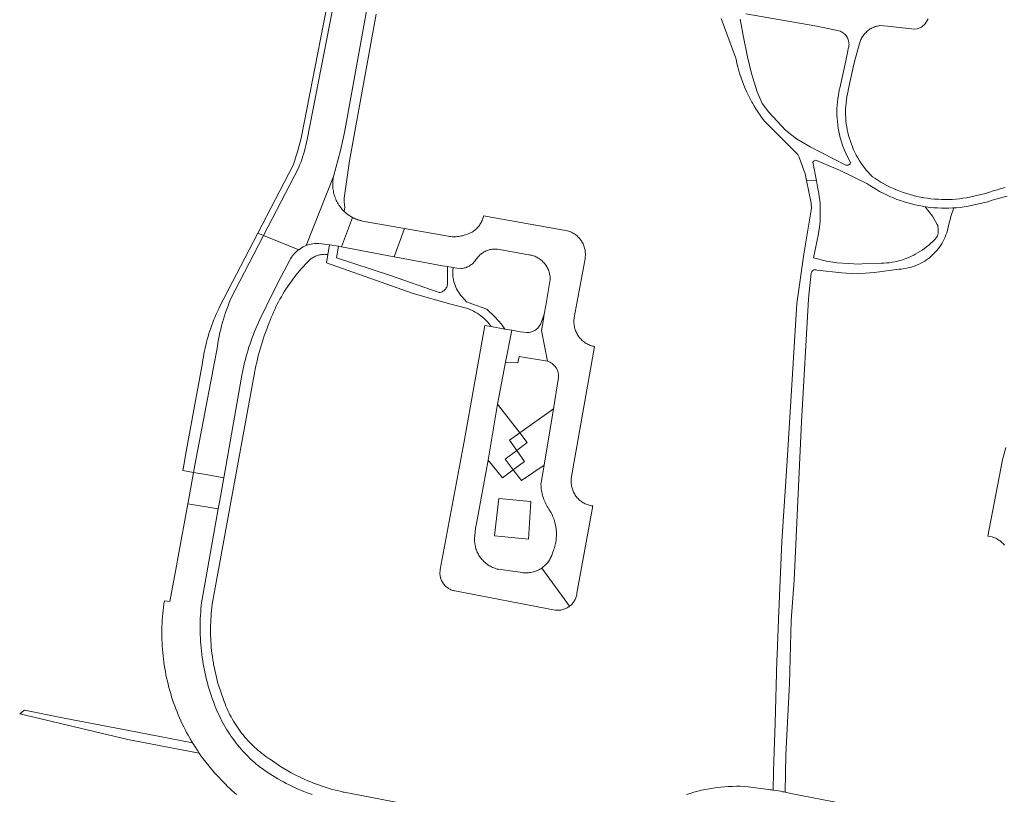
# Model space of a CAD drawing. Extents: x 146402 to 164798, y 455483 to 464134.
# Tile 202 of 256: x 157003 to 157162, y 460114 to 460239. Entities that reach past the tile are written whole.
import ezdxf

# ---------------------------------------------------------------- set-up
doc = ezdxf.new("R2010")
doc.units = 0
doc.header["$LTSCALE"] = 0.2
for name, color, linetype, lineweight in [('B-XX-VH-VERHARDING_ASFALT-GV', 252, 'CONTINUOUS', 18), ('B-XX-VH-VERHARDING_BETONSTRAATSTEEN-GV', 252, 'CONTINUOUS', 18), ('B-XX-VH-VERHARDING_HALFVERHARDING-GV', 252, 'CONTINUOUS', 18), ('B-XX-VH-VERHARDING_HOUTSNIPPERS-GV', 252, 'CONTINUOUS', 18), ('B-XX-VH-VERHARDING_STRAATBAKSTEEN-GV', 252, 'CONTINUOUS', 18), ('B-XX-VH-VERHARDING_TEGEL-GV', 252, 'CONTINUOUS', 18)]:
    doc.layers.add(name, color=color, linetype=linetype, lineweight=lineweight)

msp = doc.modelspace()

# ---------------------------------------------------------------- linework, layer by layer
at = {"layer": 'B-XX-VH-VERHARDING_ASFALT-GV'}
for points in [[(157085.503, 460108.431), (157055.36, 460114.234), (157055.192, 460114.269), (157054.705, 460114.378), (157054.218, 460114.495), (157053.734, 460114.619), (157053.252, 460114.751), (157052.773, 460114.891), (157052.295, 460115.039), (157051.82, 460115.194), (157051.347, 460115.356), (157050.877, 460115.527), (157050.41, 460115.704), (157049.946, 460115.889), (157049.484, 460116.082), (157049.026, 460116.282), (157048.571, 460116.489), (157048.12, 460116.704), (157047.672, 460116.925), (157047.228, 460117.154), (157046.787, 460117.39), (157045.046, 460118.415), (157043.375, 460119.55), (157043.332, 460119.578), (157043.009, 460119.796), (157042.691, 460120.021), (157042.378, 460120.252), (157042.069, 460120.489), (157041.765, 460120.733), (157041.467, 460120.982), (157041.173, 460121.238), (157040.885, 460121.5), (157040.603, 460121.768), (157040.326, 460122.041), (157040.054, 460122.321), (157039.789, 460122.605), (157039.529, 460122.895), (157039.275, 460123.19), (157039.028, 460123.491), (157038.786, 460123.796), (157038.551, 460124.107), (157038.323, 460124.422), (157038.101, 460124.742), (157037.885, 460125.066), (157037.677, 460125.394), (157037.475, 460125.727), (157037.28, 460126.064), (157037.091, 460126.405), (157036.91, 460126.75), (157036.736, 460127.098), (157036.57, 460127.45), (157036.41, 460127.805), (157036.258, 460128.163), (157036.113, 460128.525), (157035.976, 460128.889), (157034.965, 460131.867), (157034.257, 460134.931), (157034.219, 460135.147), (157034.138, 460135.642), (157034.066, 460136.137), (157034.001, 460136.634), (157033.944, 460137.132), (157033.895, 460137.631), (157033.854, 460138.13), (157033.821, 460138.63), (157033.795, 460139.13), (157033.778, 460139.631), (157033.769, 460140.132), (157033.768, 460140.633), (157033.775, 460141.134), (157033.79, 460141.635), (157033.813, 460142.135), (157033.844, 460142.635), (157033.883, 460143.135), (157033.929, 460143.634), (157033.984, 460144.132), (157034.047, 460144.629), (157040.932, 460182.257), (157040.99, 460182.557), (157041.101, 460183.106), (157041.221, 460183.655), (157041.348, 460184.201), (157041.484, 460184.745), (157041.627, 460185.288), (157041.777, 460185.828), (157041.936, 460186.366), (157042.102, 460186.902), (157042.275, 460187.435), (157042.457, 460187.966), (157042.646, 460188.494), (157042.842, 460189.02), (157043.046, 460189.542), (157043.257, 460190.062), (157043.418, 460190.496), (157043.588, 460190.931), (157043.765, 460191.363), (157043.95, 460191.791), (157044.141, 460192.217), (157044.341, 460192.639), (157044.547, 460193.058), (157044.76, 460193.473), (157044.981, 460193.884), (157045.209, 460194.291), (157045.443, 460194.695), (157045.685, 460195.094), (157045.933, 460195.489), (157046.188, 460195.88), (157046.449, 460196.267), (157046.718, 460196.649), (157046.992, 460197.026), (157047.274, 460197.398), (157047.561, 460197.766), (157047.855, 460198.129), (157048.155, 460198.486), (157048.461, 460198.839), (157048.773, 460199.186), (157049.091, 460199.527), (157049.415, 460199.863), (157049.744, 460200.194), (157049.848, 460200.283), (157049.983, 460200.39), (157050.122, 460200.49), (157050.266, 460200.584), (157050.415, 460200.671), (157050.567, 460200.751), (157050.723, 460200.824), (157050.882, 460200.89), (157051.044, 460200.948), (157051.208, 460200.998), (157051.375, 460201.041), (157051.543, 460201.076), (157051.713, 460201.103), (157051.884, 460201.122), (157052.056, 460201.133), (157052.228, 460201.136), (157052.4, 460201.131), (157052.571, 460201.119), (157052.742, 460201.098), (157052.962, 460202.666), (157051.259, 460202.874), (157051.158, 460202.878), (157050.877, 460202.88), (157050.596, 460202.866), (157050.317, 460202.836), (157050.039, 460202.79), (157049.765, 460202.729), (157049.495, 460202.652), (157049.229, 460202.559), (157049.218, 460202.555), (157048.97, 460202.452), (157048.716, 460202.33), (157048.471, 460202.194), (157048.233, 460202.044), (157048.006, 460201.882), (157048.003, 460201.881), (157047.785, 460201.705), (157047.576, 460201.517), (157047.378, 460201.317), (157047.192, 460201.107), (157047.019, 460200.886), (157046.858, 460200.655), (157046.71, 460200.416), (157046.576, 460200.169), (157045.178, 460197.566), (157043.925, 460195.141), (157041.727, 460190.584), (157041.503, 460190.108), (157041.287, 460189.629), (157041.078, 460189.146), (157040.876, 460188.66), (157040.682, 460188.172), (157040.495, 460187.68), (157040.315, 460187.185), (157040.144, 460186.688), (157039.979, 460186.189), (157039.823, 460185.687), (157039.674, 460185.182), (157039.532, 460184.676), (157039.399, 460184.167), (157039.273, 460183.656), (157039.155, 460183.144), (157039.045, 460182.629), (157038.942, 460182.113), (157038.898, 460181.876), (157035.895, 460165.047), (157035.193, 460161.109), (157034.998, 460160.018), (157032.392, 460145.412), (157032.326, 460144.892), (157032.268, 460144.371), (157032.218, 460143.849), (157032.176, 460143.326), (157032.141, 460142.803), (157032.115, 460142.279), (157032.097, 460141.755), (157032.087, 460141.231), (157032.085, 460140.707), (157032.091, 460140.182), (157032.104, 460139.658), (157032.126, 460139.134), (157032.156, 460138.611), (157032.194, 460138.088), (157032.24, 460137.565), (157032.293, 460137.044), (157032.355, 460136.523), (157032.424, 460136.003), (157032.502, 460135.485), (157032.587, 460134.967), (157032.681, 460134.451), (157032.782, 460133.937), (157032.891, 460133.424), (157033.008, 460132.913), (157033.132, 460132.403), (157033.265, 460131.896), (157033.405, 460131.391), (157033.552, 460130.888), (157033.708, 460130.387), (157033.871, 460129.889), (157034.042, 460129.393), (157034.22, 460128.9), (157034.405, 460128.409), (157034.485, 460128.206), (157034.644, 460127.804), (157034.81, 460127.405), (157034.983, 460127.009), (157035.163, 460126.617), (157035.351, 460126.227), (157035.546, 460125.842), (157035.749, 460125.46), (157035.958, 460125.082), (157036.174, 460124.708), (157036.397, 460124.338), (157036.627, 460123.972), (157036.863, 460123.61), (157037.106, 460123.253), (157037.356, 460122.9), (157037.613, 460122.552), (157037.875, 460122.209), (157038.144, 460121.871), (157038.42, 460121.538), (157038.701, 460121.21), (157038.988, 460120.887), (157039.281, 460120.57), (157039.58, 460120.258), (157039.885, 460119.952), (157040.196, 460119.651), (157040.512, 460119.356), (157040.833, 460119.067), (157041.16, 460118.784), (157041.492, 460118.508), (157041.7, 460118.339), (157042.11, 460118.041), (157042.524, 460117.75), (157042.943, 460117.466), (157043.366, 460117.188), (157043.794, 460116.917), (157044.226, 460116.652), (157044.662, 460116.395), (157045.102, 460116.144), (157045.546, 460115.901), (157045.994, 460115.664), (157046.445, 460115.435), (157046.9, 460115.212), (157047.359, 460114.997), (157047.82, 460114.789), (157048.285, 460114.589), (157048.754, 460114.396), (157049.225, 460114.21), (157049.699, 460114.032), (157050.175, 460113.861)], [(157139.214, 460111.791), (157127.512, 460114.044), (157126.626, 460114.23), (157126.436, 460114.27), (157126.187, 460114.322), (157126.033, 460114.351), (157125.879, 460114.38), (157125.166, 460114.501), (157124.646, 460114.576), (157124.45, 460114.604), (157124.19, 460114.637), (157123.93, 460114.667), (157120.603, 460115.124), (157119.975, 460115.163), (157119.345, 460115.187), (157118.715, 460115.194), (157118.085, 460115.185), (157117.455, 460115.161), (157116.827, 460115.12), (157116.199, 460115.063), (157115.573, 460114.991), (157114.95, 460114.903), (157114.328, 460114.799), (157113.71, 460114.679), (157113.095, 460114.543), (157112.483, 460114.392), (157111.875, 460114.225), (157111.272, 460114.043), (157110.674, 460113.846)]]:
    msp.add_lwpolyline(points, dxfattribs=at)
at = {"layer": 'B-XX-VH-VERHARDING_BETONSTRAATSTEEN-GV'}
for points in [[(157083.725, 460172.272), (157080.131, 460176.922), (157078.619, 460167.899), (157080.923, 460165.002), (157082.683, 460166.3), (157081.345, 460168.066), (157083.227, 460169.454), (157082.068, 460171.088)], [(157087.662, 460167.083), (157089.159, 460176.155), (157083.725, 460172.272), (157084.931, 460170.711), (157083.227, 460169.454), (157084.509, 460167.647), (157082.683, 460166.3), (157083.987, 460164.58), (157086.009, 460165.957)]]:
    msp.add_lwpolyline(points, close=True, dxfattribs=at)
at = {"layer": 'B-XX-VH-VERHARDING_HALFVERHARDING-GV'}
for points in [[(157116.274, 460239.225), (157118.642, 460232.827), (157118.687, 460232.598), (157118.816, 460231.997), (157118.961, 460231.4), (157119.121, 460230.806), (157119.297, 460230.217), (157119.488, 460229.632), (157119.694, 460229.053), (157119.915, 460228.479), (157120.151, 460227.911), (157120.402, 460227.35), (157120.667, 460226.795), (157120.946, 460226.247), (157121.24, 460225.707), (157121.368, 460225.484), (157121.547, 460225.174), (157121.869, 460224.65), (157122.203, 460224.134), (157122.551, 460223.626), (157122.912, 460223.129), (157123.286, 460222.641), (157128.657, 460217.286), (157128.859, 460216.858), (157128.937, 460216.694), (157129.821, 460214.126), (157130.041, 460213.055), (157131.645, 460212.998), (157131.073, 460216.011), (157131.282, 460216.257), (157131.561, 460216.328), (157135.516, 460214.673), (157139.788, 460212.6), (157140.298, 460212.253), (157140.812, 460211.922), (157141.337, 460211.605), (157141.871, 460211.302), (157142.413, 460211.015), (157142.963, 460210.742), (157143.52, 460210.486), (157144.084, 460210.244), (157144.654, 460210.019), (157145.231, 460209.809), (157145.813, 460209.616), (157146.4, 460209.439), (157146.992, 460209.278), (157147.588, 460209.134), (157148.188, 460209.006), (157148.792, 460208.896), (157149.216, 460208.83), (157149.398, 460208.802), (157150.007, 460208.725), (157150.617, 460208.665), (157151.229, 460208.622), (157151.842, 460208.596), (157152.455, 460208.587), (157153.069, 460208.595), (157153.682, 460208.621), (157153.881, 460208.635), (157154.294, 460208.663), (157154.904, 460208.723), (157155.513, 460208.799), (157156.147, 460208.896), (157159.349, 460209.614), (157159.452, 460209.652), (157160.048, 460209.862), (157160.641, 460210.054), (157161.238, 460210.233), (157161.839, 460210.396), (157162.444, 460210.545)], [(157120.253, 460239.963), (157131.719, 460237.997), (157135.53, 460237.179), (157135.703, 460237.096), (157135.868, 460236.999), (157136.025, 460236.888), (157136.172, 460236.765), (157136.308, 460236.63), (157136.433, 460236.484), (157136.545, 460236.328), (157136.644, 460236.163), (157136.728, 460235.991), (157136.798, 460235.812), (157136.853, 460235.628), (157136.892, 460235.44), (157136.916, 460235.249), (157136.924, 460235.057), (157136.915, 460234.865), (157136.891, 460234.675), (157136.851, 460234.487), (157136.802, 460234.322), (157136.678, 460233.743), (157136.387, 460232.381), (157135.439, 460227.975), (157135.408, 460227.848), (157135.295, 460227.338), (157135.196, 460226.815), (157135.116, 460226.29), (157135.052, 460225.763), (157135.006, 460225.233), (157134.977, 460224.703), (157134.966, 460224.171), (157134.973, 460223.64), (157134.997, 460223.109), (157135.038, 460222.579), (157135.097, 460222.051), (157135.173, 460221.525), (157135.266, 460221.002), (157135.377, 460220.482), (157135.505, 460219.966), (157135.65, 460219.455), (157135.811, 460218.949), (157135.989, 460218.448), (157136.184, 460217.954), (157136.395, 460217.466), (157136.621, 460216.985), (157136.864, 460216.512), (157137.184, 460215.935), (157137.095, 460215.778), (157137.034, 460215.703), (157136.961, 460215.638), (157136.878, 460215.587), (157136.788, 460215.549), (157136.693, 460215.527), (157136.596, 460215.52), (157136.499, 460215.53), (157136.405, 460215.555), (157136.316, 460215.595), (157136.306, 460215.601), (157130.668, 460218.505), (157128.426, 460219.82), (157126.638, 460221.173), (157123.968, 460224.127), (157122.913, 460225.519), (157122.1, 460227.4), (157121.142, 460230.364), (157120.499, 460233.015), (157119.837, 460236.465), (157119.494, 460238.248), (157119.35, 460239.12)], [(157162.126, 460211.909), (157161.488, 460211.751), (157160.854, 460211.579), (157160.224, 460211.391), (157159.599, 460211.188), (157158.979, 460210.969), (157158.953, 460210.96), (157155.887, 460210.273), (157155.319, 460210.186), (157154.749, 460210.114), (157154.177, 460210.058), (157153.604, 460210.019), (157153.03, 460209.995), (157152.456, 460209.987), (157151.882, 460209.995), (157151.308, 460210.02), (157150.86, 460210.051), (157150.735, 460210.06), (157150.163, 460210.116), (157149.593, 460210.188), (157149.025, 460210.276), (157148.46, 460210.38), (157147.898, 460210.499), (157147.34, 460210.634), (157146.786, 460210.785), (157146.236, 460210.951), (157145.691, 460211.132), (157145.151, 460211.328), (157144.616, 460211.539), (157144.088, 460211.765), (157143.567, 460212.006), (157143.052, 460212.261), (157142.545, 460212.53), (157142.045, 460212.813), (157141.553, 460213.11), (157141.07, 460213.421), (157140.692, 460213.677), (157140.354, 460214.025), (157140.028, 460214.385), (157139.714, 460214.754), (157139.412, 460215.134), (157139.123, 460215.524), (157138.847, 460215.923), (157138.584, 460216.331), (157138.334, 460216.747), (157138.099, 460217.171), (157137.878, 460217.603), (157137.671, 460218.042), (157137.478, 460218.488), (157137.301, 460218.939), (157137.138, 460219.396), (157136.99, 460219.859), (157136.858, 460220.326), (157136.742, 460220.797), (157136.641, 460221.271), (157136.555, 460221.749), (157136.486, 460222.229), (157136.432, 460222.711), (157136.394, 460223.195), (157136.372, 460223.68), (157136.366, 460224.165), (157136.377, 460224.65), (157136.403, 460225.135), (157136.438, 460225.542), (157136.445, 460225.618), (157136.503, 460226.1), (157136.577, 460226.58), (157136.666, 460227.056), (157136.772, 460227.53), (157136.804, 460227.662), (157137.755, 460232.086), (157138.612, 460235.173), (157138.613, 460235.176), (157138.661, 460235.346), (157138.717, 460235.514), (157138.78, 460235.68), (157138.852, 460235.843), (157138.93, 460236.002), (157139.015, 460236.157), (157139.107, 460236.309), (157139.206, 460236.456), (157139.312, 460236.599), (157139.424, 460236.737), (157139.541, 460236.869), (157139.665, 460236.996), (157139.795, 460237.118), (157139.929, 460237.233), (157140.069, 460237.342), (157140.214, 460237.445), (157140.363, 460237.541), (157140.516, 460237.631), (157140.673, 460237.713), (157140.834, 460237.788), (157140.998, 460237.856), (157141.165, 460237.917), (157141.334, 460237.97), (157141.506, 460238.015), (157141.679, 460238.052), (157141.854, 460238.082), (157143.164, 460238.02), (157147.502, 460237.486), (157147.927, 460237.549), (157148.654, 460237.851), (157149.237, 460238.368), (157149.719, 460239.166)]]:
    msp.add_lwpolyline(points, dxfattribs=at)
msp.add_lwpolyline([(157054.426, 460202.446), (157052.962, 460202.666), (157052.742, 460201.098), (157052.496, 460199.749), (157066.488, 460194.823), (157072.597, 460193.098), (157075.314, 460192.381), (157075.577, 460192.279), (157075.907, 460192.136), (157076.229, 460191.978), (157076.545, 460191.806), (157076.852, 460191.621), (157077.151, 460191.422), (157077.44, 460191.209), (157077.72, 460190.984), (157077.99, 460190.747), (157078.249, 460190.498), (157078.496, 460190.238), (157078.731, 460189.967), (157079.126, 460189.465), (157081.327, 460189.069), (157080.765, 460189.856), (157079.69, 460191.053), (157078.415, 460192.251), (157075.983, 460193.141), (157075.128, 460193.454), (157074.373, 460194.329), (157074.177, 460194.56), (157073.994, 460194.801), (157073.823, 460195.051), (157073.666, 460195.309), (157073.523, 460195.576), (157073.394, 460195.85), (157073.279, 460196.13), (157073.18, 460196.416), (157073.096, 460196.707), (157073.027, 460197.001), (157072.974, 460197.299), (157072.937, 460197.6), (157072.916, 460197.902), (157072.91, 460198.204), (157072.921, 460198.505), (157072.97, 460199.005), (157072.668, 460199.054), (157072.028, 460199.151), (157072.029, 460198.957), (157072.03, 460198.756), (157072.031, 460198.548), (157072.032, 460198.333), (157072.033, 460198.113), (157072.034, 460197.888), (157072.035, 460197.66), (157072.036, 460197.429), (157072.037, 460197.198), (157072.039, 460196.967), (157072.04, 460196.737), (157072.041, 460196.509), (157072.042, 460196.451), (157072.034, 460196.297), (157072.011, 460196.143), (157071.972, 460195.993), (157071.917, 460195.848), (157071.848, 460195.71), (157071.765, 460195.579), (157071.669, 460195.457), (157071.56, 460195.346), (157071.442, 460195.247), (157071.313, 460195.161), (157071.176, 460195.088), (157071.032, 460195.03), (157070.883, 460194.986), (157070.731, 460194.959), (157062.676, 460197.767), (157054.119, 460200.543)], close=True, dxfattribs=at)
at = {"layer": 'B-XX-VH-VERHARDING_HOUTSNIPPERS-GV'}
msp.add_lwpolyline([(157085.479, 460161.176), (157080.348, 460161.672), (157080.042, 460158.95), (157079.669, 460155.637), (157085.115, 460155.109), (157085.516, 460161.173)], close=True, dxfattribs=at)
at = {"layer": 'B-XX-VH-VERHARDING_STRAATBAKSTEEN-GV'}
for points in [[(157054.257, 460249.999), (157048.398, 460219.876), (157047.843, 460217.674), (157047.1, 460215.529), (157041.404, 460204.53), (157042.336, 460204.156), (157047.988, 460215.069), (157048.164, 460215.517), (157048.332, 460215.969), (157048.492, 460216.423), (157048.644, 460216.88), (157048.787, 460217.34), (157048.922, 460217.802), (157049.048, 460218.267), (157049.166, 460218.734), (157049.276, 460219.203), (157049.377, 460219.674), (157055.239, 460249.808)], [(157055.239, 460249.808), (157049.377, 460219.674), (157049.276, 460219.203), (157049.166, 460218.734), (157049.048, 460218.267), (157048.922, 460217.802), (157048.787, 460217.34), (157048.644, 460216.88), (157048.492, 460216.423), (157048.332, 460215.969), (157048.164, 460215.517), (157047.988, 460215.069), (157042.336, 460204.156), (157045.133, 460203.034), (157048.006, 460201.882), (157048.233, 460202.044), (157048.471, 460202.194), (157048.716, 460202.33), (157048.97, 460202.452), (157049.218, 460202.555), (157053.644, 460213.717), (157054.751, 460217.897), (157055.404, 460220.814), (157060.675, 460249.999)], [(157162.282, 460169.932), (157161.713, 460167.941), (157159.327, 460155.585), (157160.063, 460155.495), (157160.172, 460155.46), (157160.339, 460155.398), (157160.504, 460155.329), (157160.665, 460155.253), (157160.823, 460155.17), (157160.977, 460155.08), (157161.127, 460154.982), (157161.272, 460154.879), (157161.413, 460154.769), (157161.548, 460154.652), (157161.678, 460154.53), (157161.802, 460154.402), (157161.921, 460154.269), (157162.033, 460154.13)]]:
    msp.add_lwpolyline(points, dxfattribs=at)
for points in [[(157053.601, 460213.501), (157053.644, 460213.717), (157049.218, 460202.555), (157049.229, 460202.559), (157049.495, 460202.652), (157049.765, 460202.729), (157050.039, 460202.79), (157050.317, 460202.836), (157050.596, 460202.866), (157050.877, 460202.88), (157051.158, 460202.878), (157051.259, 460202.874), (157052.962, 460202.666), (157054.426, 460202.446), (157054.937, 460202.349), (157056.696, 460207.093), (157055.99, 460207.537), (157055.353, 460208.076), (157055.197, 460208.232), (157055.047, 460208.393), (157054.903, 460208.56), (157054.766, 460208.731), (157054.635, 460208.907), (157054.51, 460209.088), (157054.392, 460209.274), (157054.28, 460209.464), (157054.176, 460209.657), (157054.079, 460209.854), (157053.989, 460210.055), (157053.907, 460210.259), (157053.831, 460210.465), (157053.764, 460210.674), (157053.704, 460210.886), (157053.652, 460211.1), (157053.608, 460211.315), (157053.571, 460211.532), (157053.542, 460211.75), (157053.522, 460211.969), (157053.509, 460212.188), (157053.505, 460212.408), (157053.508, 460212.628), (157053.519, 460212.847), (157053.538, 460213.066), (157053.566, 460213.284)], [(157091.454, 460204.938), (157077.878, 460207.367), (157077.854, 460207.253), (157077.81, 460207.08), (157077.759, 460206.91), (157077.701, 460206.743), (157077.635, 460206.578), (157077.561, 460206.416), (157077.48, 460206.258), (157077.393, 460206.103), (157077.298, 460205.953), (157077.197, 460205.807), (157077.089, 460205.666), (157076.975, 460205.53), (157076.855, 460205.399), (157076.729, 460205.273), (157076.598, 460205.154), (157076.461, 460205.04), (157076.32, 460204.933), (157076.174, 460204.832), (157076.023, 460204.738), (157075.959, 460204.702), (157075.765, 460204.601), (157075.568, 460204.507), (157075.367, 460204.42), (157075.164, 460204.341), (157074.958, 460204.269), (157074.749, 460204.205), (157074.538, 460204.148), (157074.325, 460204.1), (157074.11, 460204.059), (157073.894, 460204.026), (157073.677, 460204.001), (157073.46, 460203.983), (157073.241, 460203.974), (157073.023, 460203.973), (157072.804, 460203.98), (157072.587, 460203.995), (157072.369, 460204.017), (157072.153, 460204.048), (157065.098, 460205.303), (157063.409, 460200.749), (157071.217, 460199.274), (157072.028, 460199.151), (157072.668, 460199.054), (157072.97, 460199.005), (157074.159, 460198.813), (157074.321, 460198.83), (157074.481, 460198.855), (157074.64, 460198.887), (157074.798, 460198.928), (157074.953, 460198.976), (157075.105, 460199.032), (157075.255, 460199.095), (157075.402, 460199.166), (157075.544, 460199.243), (157075.683, 460199.328), (157075.817, 460199.419), (157075.947, 460199.517), (157076.072, 460199.621), (157076.191, 460199.731), (157076.305, 460199.847), (157076.413, 460199.968), (157076.515, 460200.095), (157076.611, 460200.226), (157076.655, 460200.291), (157076.717, 460200.383), (157076.818, 460200.523), (157076.926, 460200.658), (157077.039, 460200.787), (157077.159, 460200.912), (157077.284, 460201.03), (157077.415, 460201.143), (157077.551, 460201.249), (157077.691, 460201.349), (157077.836, 460201.442), (157077.985, 460201.529), (157078.138, 460201.609), (157078.295, 460201.681), (157078.455, 460201.746), (157078.617, 460201.804), (157078.782, 460201.853), (157078.949, 460201.896), (157079.118, 460201.93), (157079.289, 460201.957), (157079.46, 460201.975), (157079.632, 460201.986), (157079.805, 460201.989), (157079.977, 460201.983), (157080.149, 460201.97), (157085.179, 460201.061), (157085.278, 460201.047), (157085.454, 460201.016), (157085.628, 460200.976), (157085.799, 460200.929), (157085.969, 460200.875), (157086.136, 460200.813), (157086.3, 460200.743), (157086.461, 460200.666), (157086.618, 460200.582), (157086.771, 460200.491), (157086.92, 460200.393), (157087.065, 460200.289), (157087.205, 460200.178), (157087.339, 460200.061), (157087.468, 460199.938), (157087.592, 460199.81), (157087.709, 460199.676), (157087.821, 460199.537), (157087.926, 460199.393), (157088.025, 460199.245), (157088.116, 460199.092), (157088.201, 460198.935), (157088.279, 460198.775), (157088.349, 460198.611), (157088.413, 460198.444), (157088.468, 460198.275), (157088.516, 460198.103), (157088.556, 460197.93), (157088.588, 460197.754), (157088.613, 460197.578), (157088.629, 460197.4), (157088.637, 460197.222), (157088.638, 460197.044), (157087.925, 460192.854), (157087.687, 460191.457), (157087.437, 460189.985), (157087.244, 460188.832), (157088.186, 460183.872), (157088.226, 460183.86), (157088.361, 460183.813), (157088.492, 460183.759), (157088.621, 460183.698), (157088.745, 460183.63), (157088.866, 460183.554), (157088.982, 460183.472), (157089.093, 460183.384), (157089.2, 460183.29), (157089.3, 460183.189), (157089.395, 460183.083), (157089.484, 460182.973), (157089.567, 460182.857), (157089.643, 460182.736), (157089.712, 460182.612), (157089.773, 460182.484), (157089.828, 460182.353), (157089.875, 460182.219), (157089.915, 460182.082), (157089.946, 460181.944), (157089.97, 460181.803), (157089.986, 460181.662), (157089.994, 460181.52), (157089.994, 460181.378), (157089.986, 460181.236), (157089.159, 460176.155), (157087.662, 460167.083), (157087.145, 460163.962), (157087.158, 460163.713), (157087.18, 460163.465), (157087.209, 460163.217), (157087.246, 460162.971), (157087.291, 460162.726), (157087.344, 460162.482), (157087.368, 460162.388), (157087.405, 460162.24), (157087.474, 460162.001), (157087.55, 460161.764), (157087.633, 460161.529), (157087.725, 460161.297), (157087.823, 460161.068), (157087.929, 460160.842), (157088.042, 460160.62), (157088.163, 460160.402), (157088.29, 460160.188), (157088.424, 460159.977), (157088.564, 460159.771), (157088.568, 460159.766), (157088.659, 460159.613), (157088.777, 460159.4), (157088.888, 460159.183), (157088.992, 460158.962), (157089.089, 460158.738), (157089.178, 460158.512), (157089.26, 460158.282), (157089.334, 460158.05), (157089.401, 460157.815), (157089.46, 460157.579), (157089.511, 460157.34), (157089.554, 460157.1), (157089.589, 460156.859), (157089.617, 460156.617), (157089.636, 460156.374), (157089.648, 460156.13), (157089.651, 460155.886), (157089.646, 460155.643), (157089.634, 460155.399), (157089.613, 460155.156), (157089.585, 460154.914), (157089.549, 460154.673), (157089.504, 460154.433), (157089.452, 460154.195), (157089.392, 460153.959), (157089.324, 460153.725), (157089.249, 460153.493), (157089.166, 460153.263), (157089.076, 460153.037), (157089.075, 460153.034), (157089.024, 460152.852), (157088.966, 460152.672), (157088.899, 460152.495), (157088.826, 460152.32), (157088.745, 460152.149), (157088.657, 460151.981), (157088.562, 460151.818), (157088.46, 460151.658), (157088.351, 460151.503), (157088.236, 460151.353), (157088.115, 460151.207), (157087.988, 460151.067), (157087.855, 460150.933), (157087.716, 460150.804), (157087.572, 460150.681), (157087.423, 460150.564), (157087.268, 460150.453), (157091.762, 460144.272), (157091.885, 460144.371), (157092.004, 460144.476), (157092.117, 460144.587), (157092.224, 460144.704), (157092.325, 460144.826), (157092.42, 460144.953), (157092.508, 460145.084), (157092.59, 460145.22), (157092.664, 460145.36), (157092.732, 460145.503), (157092.792, 460145.65), (157092.845, 460145.799), (157092.89, 460145.951), (157092.927, 460146.105), (157092.957, 460146.261), (157092.972, 460146.367), (157095.523, 460160.485), (157095.491, 460160.489), (157095.314, 460160.516), (157095.139, 460160.551), (157094.966, 460160.593), (157094.795, 460160.643), (157094.626, 460160.701), (157094.46, 460160.766), (157094.297, 460160.839), (157094.137, 460160.919), (157093.981, 460161.006), (157093.829, 460161.1), (157093.682, 460161.201), (157093.539, 460161.308), (157093.401, 460161.421), (157093.269, 460161.541), (157093.142, 460161.666), (157093.02, 460161.797), (157092.905, 460161.933), (157092.796, 460162.075), (157092.693, 460162.22), (157092.597, 460162.371), (157092.508, 460162.526), (157092.425, 460162.684), (157092.35, 460162.846), (157092.282, 460163.011), (157092.222, 460163.179), (157092.17, 460163.35), (157092.124, 460163.522), (157092.087, 460163.697), (157092.058, 460163.873), (157092.036, 460164.05), (157092.023, 460164.228), (157092.017, 460164.407), (157092.02, 460164.585), (157092.03, 460164.763), (157092.049, 460164.941), (157095.792, 460186.239), (157095.638, 460186.271), (157095.463, 460186.316), (157095.29, 460186.368), (157095.12, 460186.428), (157094.952, 460186.495), (157094.788, 460186.57), (157094.627, 460186.652), (157094.469, 460186.74), (157094.316, 460186.836), (157094.168, 460186.938), (157094.023, 460187.047), (157093.884, 460187.163), (157093.75, 460187.284), (157093.622, 460187.411), (157093.499, 460187.544), (157093.383, 460187.681), (157093.272, 460187.824), (157093.168, 460187.972), (157093.071, 460188.124), (157092.981, 460188.281), (157092.897, 460188.441), (157092.821, 460188.604), (157092.752, 460188.771), (157092.69, 460188.941), (157092.636, 460189.113), (157092.59, 460189.288), (157092.551, 460189.465), (157092.521, 460189.643), (157092.498, 460189.822), (157092.483, 460190.002), (157092.476, 460190.182), (157092.477, 460190.363), (157092.487, 460190.543), (157092.504, 460190.723), (157092.529, 460190.902), (157094.266, 460200.389), (157094.295, 460200.565), (157094.315, 460200.742), (157094.328, 460200.92), (157094.333, 460201.098), (157094.33, 460201.277), (157094.319, 460201.455), (157094.299, 460201.632), (157094.272, 460201.808), (157094.237, 460201.983), (157094.195, 460202.156), (157094.144, 460202.327), (157094.086, 460202.496), (157094.021, 460202.662), (157093.948, 460202.824), (157093.867, 460202.984), (157093.78, 460203.139), (157093.686, 460203.291), (157093.585, 460203.438), (157093.478, 460203.58), (157093.364, 460203.718), (157093.244, 460203.85), (157093.119, 460203.977), (157092.988, 460204.098), (157092.852, 460204.212), (157092.71, 460204.321), (157092.564, 460204.424), (157092.413, 460204.519), (157092.259, 460204.608), (157092.1, 460204.69), (157091.938, 460204.764), (157091.773, 460204.832), (157091.605, 460204.891)], [(157042.336, 460204.156), (157041.404, 460204.53), (157035.186, 460192.524), (157035.095, 460192.338), (157034.89, 460191.903), (157034.691, 460191.466), (157034.5, 460191.025), (157034.317, 460190.581), (157034.141, 460190.133), (157033.972, 460189.684), (157033.811, 460189.231), (157033.657, 460188.776), (157033.511, 460188.318), (157033.373, 460187.858), (157033.242, 460187.395), (157033.119, 460186.931), (157033.004, 460186.464), (157032.896, 460185.996), (157032.797, 460185.526), (157032.705, 460185.054), (157032.621, 460184.581), (157032.545, 460184.107), (157032.477, 460183.631), (157029.733, 460168.661), (157029.492, 460167.345), (157029.286, 460166.225), (157031.036, 460165.914), (157031.244, 460167.051), (157034.881, 460186.251), (157034.969, 460186.811), (157035.067, 460187.37), (157035.175, 460187.927), (157035.293, 460188.482), (157035.421, 460189.034), (157035.559, 460189.585), (157035.707, 460190.132), (157035.865, 460190.677), (157036.032, 460191.219), (157036.209, 460191.758), (157036.396, 460192.294), (157036.593, 460192.826), (157036.799, 460193.354), (157037.014, 460193.879), (157042.292, 460204.07)], [(157045.133, 460203.034), (157042.336, 460204.156), (157042.292, 460204.07), (157037.014, 460193.879), (157036.799, 460193.354), (157036.593, 460192.826), (157036.396, 460192.294), (157036.209, 460191.758), (157036.032, 460191.219), (157035.865, 460190.677), (157035.707, 460190.132), (157035.559, 460189.585), (157035.421, 460189.034), (157035.293, 460188.482), (157035.175, 460187.927), (157035.067, 460187.37), (157034.969, 460186.811), (157034.881, 460186.251), (157031.244, 460167.051), (157031.036, 460165.914), (157033.324, 460165.506), (157035.895, 460165.047), (157038.898, 460181.876), (157038.942, 460182.113), (157039.045, 460182.629), (157039.155, 460183.144), (157039.273, 460183.656), (157039.399, 460184.167), (157039.532, 460184.676), (157039.674, 460185.182), (157039.823, 460185.687), (157039.979, 460186.189), (157040.144, 460186.688), (157040.315, 460187.185), (157040.495, 460187.68), (157040.682, 460188.172), (157040.876, 460188.66), (157041.078, 460189.146), (157041.287, 460189.629), (157041.503, 460190.108), (157041.727, 460190.584), (157043.925, 460195.141), (157045.178, 460197.566), (157046.576, 460200.169), (157046.71, 460200.416), (157046.858, 460200.655), (157047.019, 460200.886), (157047.192, 460201.107), (157047.378, 460201.317), (157047.576, 460201.517), (157047.785, 460201.705), (157048.003, 460201.881), (157048.006, 460201.882)], [(157087.437, 460189.985), (157087.687, 460191.457), (157087.278, 460190.371), (157087.055, 460189.802), (157086.982, 460189.671), (157086.875, 460189.507), (157086.755, 460189.352), (157086.622, 460189.208), (157086.478, 460189.075), (157086.324, 460188.954), (157086.16, 460188.846), (157085.988, 460188.751), (157085.81, 460188.671), (157085.624, 460188.606), (157085.435, 460188.556), (157085.242, 460188.522), (157085.047, 460188.503), (157084.851, 460188.501), (157083.783, 460188.628), (157082.423, 460188.872), (157081.446, 460183.721), (157083.397, 460183.59), (157083.631, 460184.642), (157088.186, 460183.872), (157087.244, 460188.832)], [(157079.126, 460189.465), (157078.088, 460189.652), (157074.748, 460170.91), (157070.882, 460150.222), (157070.857, 460150.07), (157070.84, 460149.917), (157070.831, 460149.764), (157070.83, 460149.61), (157070.837, 460149.456), (157070.851, 460149.303), (157070.874, 460149.151), (157070.905, 460149), (157070.943, 460148.851), (157070.989, 460148.704), (157071.043, 460148.56), (157071.104, 460148.419), (157071.172, 460148.281), (157071.248, 460148.147), (157071.33, 460148.017), (157071.419, 460147.891), (157071.515, 460147.771), (157071.616, 460147.655), (157071.723, 460147.545), (157071.836, 460147.44), (157071.955, 460147.342), (157072.078, 460147.249), (157072.206, 460147.164), (157072.338, 460147.085), (157072.474, 460147.013), (157072.613, 460146.948), (157072.756, 460146.891), (157072.902, 460146.841), (157073.05, 460146.799), (157073.2, 460146.764), (157073.251, 460146.754), (157089.422, 460143.656), (157089.58, 460143.638), (157089.738, 460143.628), (157089.896, 460143.627), (157090.055, 460143.633), (157090.213, 460143.647), (157090.37, 460143.669), (157090.526, 460143.699), (157090.68, 460143.737), (157090.832, 460143.782), (157090.981, 460143.835), (157091.128, 460143.896), (157091.271, 460143.964), (157091.411, 460144.039), (157091.546, 460144.121), (157091.678, 460144.21), (157091.762, 460144.272), (157087.268, 460150.453), (157087.109, 460150.35), (157086.946, 460150.253), (157086.78, 460150.163), (157086.609, 460150.08), (157086.435, 460150.005), (157086.259, 460149.937), (157086.079, 460149.876), (157085.897, 460149.823), (157085.713, 460149.778), (157085.528, 460149.741), (157085.341, 460149.712), (157085.152, 460149.69), (157084.963, 460149.676), (157084.774, 460149.671), (157084.585, 460149.673), (157084.396, 460149.684), (157084.207, 460149.702), (157083.772, 460149.762), (157081.811, 460150.035), (157080.268, 460150.249), (157080.081, 460150.295), (157079.89, 460150.349), (157079.702, 460150.411), (157079.517, 460150.481), (157079.334, 460150.558), (157079.155, 460150.643), (157078.979, 460150.735), (157078.808, 460150.833), (157078.64, 460150.939), (157078.477, 460151.051), (157078.318, 460151.17), (157078.164, 460151.295), (157078.016, 460151.426), (157077.873, 460151.563), (157077.735, 460151.706), (157077.604, 460151.854), (157077.478, 460152.007), (157077.359, 460152.166), (157077.246, 460152.328), (157077.14, 460152.496), (157077.041, 460152.667), (157076.949, 460152.843), (157076.864, 460153.022), (157076.786, 460153.204), (157076.716, 460153.389), (157076.653, 460153.577), (157076.597, 460153.767), (157076.55, 460153.96), (157076.51, 460154.154), (157076.479, 460154.35), (157076.455, 460154.546), (157076.439, 460154.744), (157076.431, 460154.942), (157076.431, 460155.14), (157076.439, 460155.338), (157076.455, 460155.535), (157076.479, 460155.732), (157076.593, 460156.908), (157076.733, 460157.669), (157078.619, 460167.899), (157080.131, 460176.922), (157081.446, 460183.721), (157082.423, 460188.872), (157081.327, 460189.069)]]:
    msp.add_lwpolyline(points, close=True, dxfattribs=at)
at = {"layer": 'B-XX-VH-VERHARDING_TEGEL-GV'}
for points in [[(157060.675, 460249.999), (157055.404, 460220.814), (157054.751, 460217.897), (157053.644, 460213.717), (157053.601, 460213.501), (157053.566, 460213.284), (157053.538, 460213.066), (157053.519, 460212.847), (157053.508, 460212.628), (157053.505, 460212.408), (157053.509, 460212.188), (157053.522, 460211.969), (157053.542, 460211.75), (157053.571, 460211.532), (157053.608, 460211.315), (157053.652, 460211.1), (157053.704, 460210.886), (157053.764, 460210.674), (157053.831, 460210.465), (157053.907, 460210.259), (157053.989, 460210.055), (157054.079, 460209.854), (157054.176, 460209.657), (157054.28, 460209.464), (157054.392, 460209.274), (157054.51, 460209.088), (157054.635, 460208.907), (157054.766, 460208.731), (157054.903, 460208.56), (157055.047, 460208.393), (157055.197, 460208.232), (157055.353, 460208.076), (157055.482, 460208.773), (157055.346, 460209.569), (157055.343, 460210.193), (157056.232, 460216.263), (157060.533, 460239.961)], [(157050.175, 460113.861), (157049.699, 460114.032), (157049.225, 460114.21), (157048.754, 460114.396), (157048.285, 460114.589), (157047.82, 460114.789), (157047.359, 460114.997), (157046.9, 460115.212), (157046.445, 460115.435), (157045.994, 460115.664), (157045.546, 460115.901), (157045.102, 460116.144), (157044.662, 460116.395), (157044.226, 460116.652), (157043.794, 460116.917), (157043.366, 460117.188), (157042.943, 460117.466), (157042.524, 460117.75), (157042.11, 460118.041), (157041.7, 460118.339), (157041.492, 460118.508), (157041.16, 460118.784), (157040.833, 460119.067), (157040.512, 460119.356), (157040.196, 460119.651), (157039.885, 460119.952), (157039.58, 460120.258), (157039.281, 460120.57), (157038.988, 460120.887), (157038.701, 460121.21), (157038.42, 460121.538), (157038.144, 460121.871), (157037.875, 460122.209), (157037.613, 460122.552), (157037.356, 460122.9), (157037.106, 460123.253), (157036.863, 460123.61), (157036.627, 460123.972), (157036.397, 460124.338), (157036.174, 460124.708), (157035.958, 460125.082), (157035.749, 460125.46), (157035.546, 460125.842), (157035.351, 460126.227), (157035.163, 460126.617), (157034.983, 460127.009), (157034.81, 460127.405), (157034.644, 460127.804), (157034.485, 460128.206), (157034.405, 460128.409), (157034.22, 460128.9), (157034.042, 460129.393), (157033.871, 460129.889), (157033.708, 460130.387), (157033.552, 460130.888), (157033.405, 460131.391), (157033.265, 460131.896), (157033.132, 460132.403), (157033.008, 460132.913), (157032.891, 460133.424), (157032.782, 460133.937), (157032.681, 460134.451), (157032.587, 460134.967), (157032.502, 460135.485), (157032.424, 460136.003), (157032.355, 460136.523), (157032.293, 460137.044), (157032.24, 460137.565), (157032.194, 460138.088), (157032.156, 460138.611), (157032.126, 460139.134), (157032.104, 460139.658), (157032.091, 460140.182), (157032.085, 460140.707), (157032.087, 460141.231), (157032.097, 460141.755), (157032.115, 460142.279), (157032.141, 460142.803), (157032.176, 460143.326), (157032.218, 460143.849), (157032.268, 460144.371), (157032.326, 460144.892), (157032.392, 460145.412), (157034.998, 460160.018), (157030.103, 460160.829), (157028.542, 460152.308), (157028.27, 460150.824), (157027.213, 460145.057), (157026.307, 460145.168), (157026.231, 460144.651), (157026.163, 460144.133), (157026.102, 460143.613), (157026.05, 460143.093), (157026.005, 460142.572), (157025.969, 460142.051), (157025.94, 460141.529), (157025.92, 460141.006), (157025.907, 460140.484), (157025.903, 460139.961), (157025.907, 460139.438), (157025.918, 460138.916), (157025.938, 460138.393), (157025.965, 460137.871), (157026.001, 460137.35), (157026.044, 460136.829), (157026.095, 460136.309), (157026.155, 460135.789), (157026.222, 460135.271), (157026.297, 460134.753), (157026.38, 460134.237), (157026.472, 460133.723), (157026.571, 460133.209), (157026.677, 460132.698), (157026.792, 460132.188), (157026.914, 460131.679), (157027.044, 460131.173), (157027.182, 460130.669), (157027.328, 460130.167), (157027.481, 460129.667), (157027.642, 460129.17), (157027.81, 460128.675), (157027.986, 460128.182), (157028.17, 460127.693), (157028.361, 460127.206), (157028.559, 460126.723), (157028.765, 460126.242), (157028.978, 460125.765), (157029.198, 460125.291), (157029.426, 460124.82), (157029.661, 460124.353), (157029.903, 460123.89), (157030.152, 460123.43), (157030.408, 460122.974), (157030.47, 460122.866), (157030.858, 460122.219), (157031.064, 460121.875), (157031.691, 460120.904), (157031.93, 460120.558), (157032.225, 460120.131), (157032.78, 460119.374), (157034.398, 460117.385), (157036.161, 460115.524), (157036.509, 460115.183), (157036.863, 460114.847), (157037.222, 460114.517), (157037.586, 460114.193), (157037.956, 460113.875)]]:
    msp.add_lwpolyline(points, dxfattribs=at)
for points in [[(157131.645, 460212.998), (157130.041, 460213.055), (157130.796, 460209.382), (157130.879, 460208.591), (157129.612, 460201.144), (157128.487, 460193.19), (157126.922, 460167.756), (157126.046, 460154.738), (157125.505, 460142.186), (157125.311, 460136.413), (157125.281, 460135.517), (157124.971, 460125.387), (157124.831, 460120.831), (157124.733, 460117.607), (157124.646, 460114.576), (157125.166, 460114.501), (157125.879, 460114.38), (157126.033, 460114.351), (157126.187, 460114.322), (157126.436, 460114.27), (157126.626, 460114.23), (157126.739, 460120.257), (157127.263, 460130.78), (157127.289, 460131.724), (157127.576, 460141.954), (157128.035, 460148.518), (157129.265, 460174.049), (157130.353, 460193.914), (157130.421, 460194.516), (157130.82, 460198.072), (157130.838, 460198.172), (157130.872, 460198.268), (157130.92, 460198.358), (157130.982, 460198.438), (157131.056, 460198.509), (157131.139, 460198.567), (157131.231, 460198.611), (157131.329, 460198.64), (157131.429, 460198.654), (157131.531, 460198.651), (157131.631, 460198.633), (157131.725, 460198.6), (157135.778, 460198.133), (157138.049, 460198.005), (157141.051, 460198.195), (157144.959, 460198.739), (157145.328, 460198.763), (157145.695, 460198.803), (157146.061, 460198.859), (157146.423, 460198.93), (157146.782, 460199.017), (157147.138, 460199.12), (157147.488, 460199.238), (157147.833, 460199.371), (157148.172, 460199.518), (157148.504, 460199.681), (157148.829, 460199.857), (157149.146, 460200.047), (157149.454, 460200.251), (157149.753, 460200.468), (157149.959, 460200.632), (157150.043, 460200.698), (157150.322, 460200.94), (157150.591, 460201.194), (157150.848, 460201.459), (157151.094, 460201.735), (157151.327, 460202.022), (157151.548, 460202.318), (157151.756, 460202.624), (157151.95, 460202.938), (157152.131, 460203.26), (157152.297, 460203.591), (157152.449, 460203.927), (157152.587, 460204.271), (157152.709, 460204.619), (157152.816, 460204.973), (157152.886, 460205.241), (157152.992, 460205.74), (157153.11, 460206.236), (157153.241, 460206.73), (157153.385, 460207.219), (157153.541, 460207.704), (157153.71, 460208.184), (157153.881, 460208.635), (157153.682, 460208.621), (157153.069, 460208.595), (157152.455, 460208.587), (157151.842, 460208.596), (157151.229, 460208.622), (157150.617, 460208.665), (157150.007, 460208.725), (157149.398, 460208.802), (157149.216, 460208.83), (157150.412, 460207.304), (157151.188, 460205.947), (157151.243, 460205.767), (157151.29, 460205.566), (157151.322, 460205.362), (157151.339, 460205.157), (157151.341, 460204.951), (157151.328, 460204.745), (157151.3, 460204.542), (157151.257, 460204.342), (157151.2, 460204.146), (157151.128, 460203.956), (157151.061, 460203.879), (157150.765, 460203.551), (157150.456, 460203.233), (157150.136, 460202.927), (157149.806, 460202.633), (157149.465, 460202.351), (157149.114, 460202.081), (157148.753, 460201.824), (157148.384, 460201.581), (157148.006, 460201.351), (157147.62, 460201.135), (157147.391, 460201.017), (157147.226, 460200.933), (157146.825, 460200.745), (157146.418, 460200.572), (157146.005, 460200.413), (157145.586, 460200.27), (157145.162, 460200.142), (157144.734, 460200.029), (157144.302, 460199.932), (157143.867, 460199.851), (157143.43, 460199.785), (157142.99, 460199.735), (157142.549, 460199.701), (157142.106, 460199.684), (157139.041, 460199.576), (157138.58, 460199.56), (157134.983, 460199.751), (157133.288, 460200.028), (157131.189, 460200.576), (157131.972, 460204.456), (157132.053, 460204.929), (157132.131, 460205.473), (157132.194, 460206.02), (157132.24, 460206.568), (157132.271, 460207.117), (157132.285, 460207.667), (157132.284, 460208.217), (157132.266, 460208.767), (157132.233, 460209.316), (157132.183, 460209.864), (157132.118, 460210.41), (157132.037, 460210.954), (157131.94, 460211.496), (157131.828, 460212.034)], [(157056.787, 460207.045), (157056.696, 460207.093), (157054.937, 460202.349), (157063.409, 460200.749), (157065.098, 460205.303), (157058.338, 460206.505), (157058.237, 460206.526), (157058.137, 460206.549), (157058.037, 460206.573), (157057.937, 460206.599), (157057.838, 460206.627), (157057.739, 460206.657), (157057.641, 460206.688), (157057.544, 460206.721), (157057.495, 460206.738), (157057.447, 460206.756), (157057.35, 460206.792), (157057.255, 460206.83), (157057.16, 460206.87), (157057.065, 460206.911), (157056.972, 460206.954), (157056.879, 460206.999)], [(157033.324, 460165.506), (157031.036, 460165.914), (157030.314, 460161.979), (157030.103, 460160.829), (157034.998, 460160.018), (157035.193, 460161.109), (157035.895, 460165.047)], [(157010.136, 460126.216), (157003.7, 460127.51), (157002.934, 460126.912), (157020.404, 460122.758), (157031.93, 460120.558), (157031.691, 460120.904), (157031.064, 460121.875), (157030.858, 460122.219), (157021.945, 460123.938)]]:
    msp.add_lwpolyline(points, close=True, dxfattribs=at)

doc.saveas('drawing.dxf')
